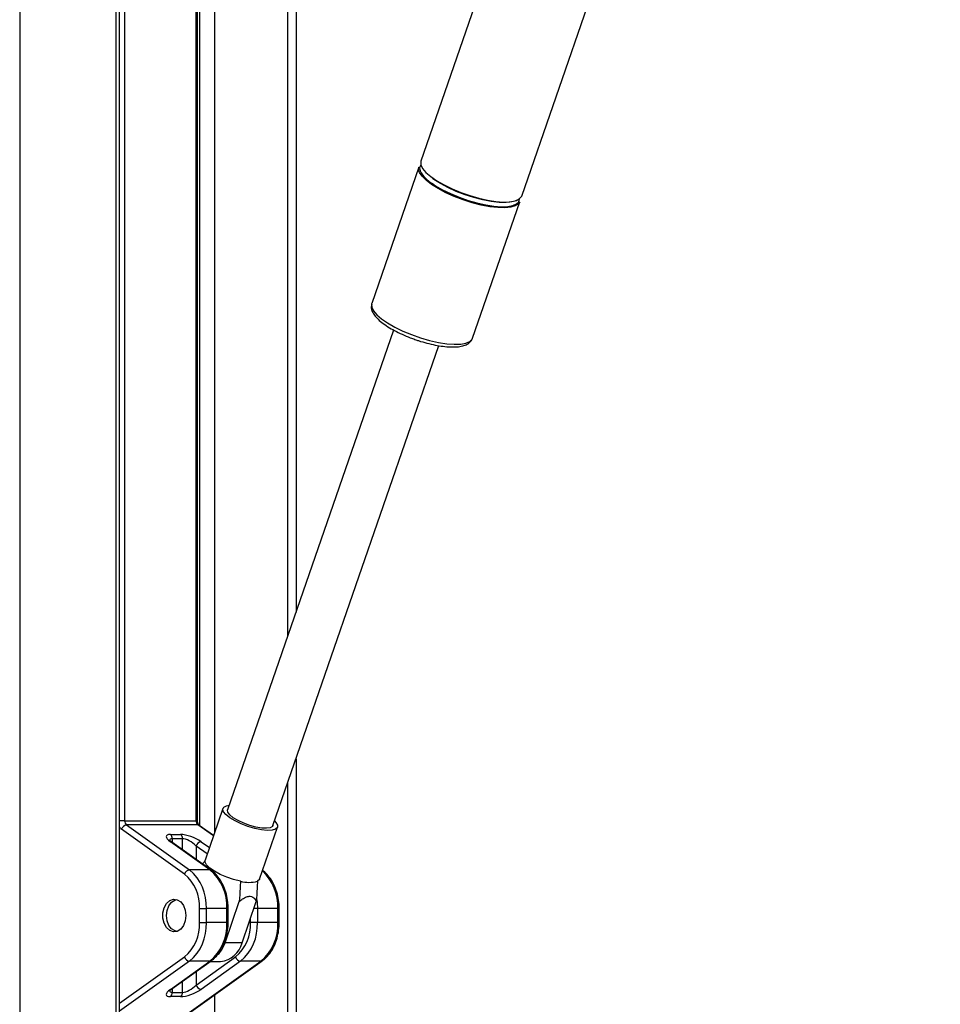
# Paper-space layout '2.5M DUO Surface Plate' of a CAD drawing. Header units: millimetres. Extents: x 20 to 18989, y 40 to 15016.
# Tile 39 of 109: x 6810 to 7193, y 7141 to 7550. Entities that reach past the tile are written whole.
import ezdxf

# ---------------------------------------------------------------- set-up
doc = ezdxf.new("R2010")
doc.units = ezdxf.units.MM

psp = doc.layouts.new('2.5M DUO Surface Plate')

# ---------------------------------------------------------------- linework, layer by layer
at = {"color": 8, "linetype": 'Continuous', "lineweight": 25, "ltscale": 2}
for p, q in [((6810.34, 7939.49), (6810.34, 2191.49)), ((6850.44, 6588.56), (6850.44, 7759.49)), ((6853.96, 7759.49), (6853.96, 7216.94)), ((6883.66, 7216.94), (6883.66, 7759.49)), ((6885.18, 7214.84), (6885.18, 7759.49)), ((6891.35, 7759.49), (6891.35, 7212.06)), ((6921.84, 7294), (6921.84, 7759.49)), ((6921.84, 6588.56), (6921.84, 7233.03)), ((6853.96, 7216.94), (6851.82, 7216.94)), ((6884.24, 7216.94), (6883.66, 7216.94)), ((6890.84, 7210.58), (6884.44, 7215.15)), ((6873.76, 7209.43), (6873.76, 7207.85)), ((6878, 7204.82), (6878, 7209.43)), ((6885.71, 7208.19), (6889.16, 7205.72)), ((6883.66, 7206.4), (6883.66, 7200.79)), ((6888.26, 7203.12), (6883.66, 7206.4)), ((6896.97, 7180.41), (6896.39, 7180.41)), ((6909.11, 7180.41), (6907.66, 7180.41)), ((6918.19, 7180.41), (6917.6, 7180.41)), ((6896.97, 7174.57), (6896.39, 7174.57)), ((6906.29, 7174.57), (6906.29, 7176.42)), ((6918.19, 7174.57), (6917.6, 7174.57)), ((6851.82, 7141), (6878.85, 7160.29)), ((6880.91, 7158.5), (6851.82, 7137.75)), ((6883.66, 7154.19), (6883.66, 7148.58)), ((6878, 7145.55), (6878, 7150.16)), ((6873.76, 7147.13), (6873.76, 7145.55)), ((6891.35, 7144.55), (6891.35, 6588.56))]:
    psp.add_line(p, q, dxfattribs=at)
at = {"color": 7, "linetype": 'Continuous', "lineweight": 25, "ltscale": 2}
for p, q in [((6851.82, 6588.56), (6851.82, 7759.49)), ((6884.24, 7216.94), (6884.24, 7759.49)), ((6925.18, 7759.49), (6925.18, 7303.68)), ((7051.38, 7706.06), (6977.1, 7491.16)), ((7018.96, 7476.69), (7091.18, 7685.6)), ((6976.26, 7488.75), (6956.65, 7432.01)), ((6982.45, 7483.58), (6981.86, 7484)), ((6998.52, 7417.53), (7018.13, 7474.27)), ((6956.65, 7432.01), (6956.61, 7431.9)), ((6965.73, 7420.98), (6896.74, 7221.4)), ((6915.57, 7214.89), (6984.56, 7414.48)), ((6925.18, 7242.71), (6925.18, 6588.56)), ((6894.81, 7222.06), (6887.36, 7200.5)), ((6853.96, 7216.94), (6883.66, 7216.94)), ((6854.74, 7215.15), (6880.91, 7196.48)), ((6884.44, 7215.15), (6854.74, 7215.15)), ((6890.9, 7210.75), (6884.96, 7214.99)), ((6878.85, 7194.7), (6852.69, 7213.37)), ((6872.98, 7211.22), (6877.22, 7211.22)), ((6910.04, 7192.66), (6917.49, 7214.22)), ((6889.39, 7196.48), (6872.98, 7208.19)), ((6889.92, 7196.32), (6873.51, 7208.03)), ((6878, 7209.43), (6873.76, 7209.43)), ((6889.39, 7196.48), (6880.91, 7196.48)), ((6895.67, 7166.17), (6901.61, 7183.36)), ((6902.74, 7166.17), (6908.68, 7183.36)), ((6885.07, 7180.41), (6887.9, 7180.41)), ((6885.07, 7174.57), (6885.07, 7180.41)), ((6887.9, 7180.41), (6887.9, 7174.57)), ((6896.39, 7180.41), (6887.9, 7180.41)), ((6896.39, 7174.57), (6896.39, 7180.41)), ((6896.97, 7174.57), (6896.97, 7180.41)), ((6909.11, 7180.41), (6909.11, 7174.57)), ((6917.6, 7180.41), (6909.11, 7180.41)), ((6917.6, 7174.57), (6917.6, 7180.41)), ((6918.19, 7174.57), (6918.19, 7180.41)), ((6885.07, 7174.57), (6887.9, 7174.57)), ((6896.39, 7174.57), (6887.9, 7174.57)), ((6909.11, 7174.57), (6906.29, 7174.57)), ((6917.6, 7174.57), (6909.11, 7174.57)), ((6902.74, 7166.17), (6895.67, 7166.17)), ((6871.57, 7130.65), (6910.6, 7158.5)), ((6872.61, 7131.18), (6911.13, 7158.66)), ((6872.98, 7146.79), (6889.39, 7158.5)), ((6873.51, 7146.95), (6889.92, 7158.66)), ((6889.39, 7158.5), (6880.91, 7158.5)), ((6883.66, 7148.58), (6900.07, 7160.29)), ((6902.12, 7158.5), (6885.71, 7146.79)), ((6889.45, 7158.32), (6893.85, 7158.32)), ((6910.6, 7158.5), (6902.12, 7158.5)), ((6873.76, 7145.55), (6878, 7145.55)), ((6877.22, 7143.77), (6872.98, 7143.77))]:
    psp.add_line(p, q, dxfattribs=at)
at = {"color": 7, "linetype": 'Continuous', "lineweight": 25, "ltscale": 2, "flags": 128}
for points in [[(6977.1, 7491.16), (6977.04, 7490.95), (6977.09, 7489.64), (6977.81, 7488.14), (6979.19, 7486.51), (6981.17, 7484.79), (6983.69, 7483.05), (6986.68, 7481.33), (6990.02, 7479.7), (6993.63, 7478.2), (6997.38, 7476.89), (7001.14, 7475.8), (7004.81, 7474.98), (7008.26, 7474.44), (7011.38, 7474.2), (7014.08, 7474.28), (7016.25, 7474.67), (7017.84, 7475.36), (7018.8, 7476.32), (7018.96, 7476.69)], [(6981.53, 7481.51), (6979.27, 7483.25), (6977.59, 7484.93), (6976.53, 7486.5), (6976.14, 7487.91), (6976.26, 7488.75)], [(7018.13, 7474.27), (7017.57, 7473.39), (7016.29, 7472.57), (7014.4, 7472.03), (7011.96, 7471.79), (7009.04, 7471.87), (7005.74, 7472.26), (7002.17, 7472.94), (6998.43, 7473.91), (6994.66, 7475.11), (6990.97, 7476.52), (6987.48, 7478.09), (6984.3, 7479.77), (6981.53, 7481.51)], [(6981.84, 7481.86), (6983.16, 7480.99), (6986.11, 7479.3), (6989.41, 7477.69), (6992.97, 7476.21), (6996.67, 7474.91), (7000.39, 7473.84), (7004.01, 7473.03), (7007.42, 7472.49), (7010.5, 7472.26), (7013.15, 7472.34), (7015.3, 7472.72), (7016.87, 7473.4), (7017.81, 7474.35), (7018.1, 7475.54), (7018.09, 7475.64)], [(7017.59, 7475.21), (7016.76, 7474.75), (7014.89, 7474.22), (7012.48, 7473.98), (7009.6, 7474.06), (7006.34, 7474.44), (7002.82, 7475.12), (6999.13, 7476.07), (6995.41, 7477.26), (6991.76, 7478.65), (6988.32, 7480.2), (6985.18, 7481.86), (6982.45, 7483.58)], [(6897.67, 7218.14), (6896.04, 7219.45), (6895.04, 7220.68), (6894.75, 7221.75), (6895.17, 7222.59), (6896.28, 7223.15), (6897.42, 7223.36)], [(6899.11, 7218.14), (6897.66, 7219.32), (6896.85, 7220.41), (6896.72, 7221.34), (6896.74, 7221.4)], [(6916.25, 7216.85), (6916.85, 7216.2), (6917.5, 7215.04), (6917.44, 7214.08), (6916.66, 7213.37), (6915.23, 7212.96), (6913.23, 7212.88), (6910.78, 7213.13), (6908.04, 7213.69), (6905.19, 7214.53), (6902.39, 7215.6), (6899.83, 7216.83), (6897.67, 7218.14)], [(6915.57, 7214.89), (6915.38, 7214.57), (6914.47, 7214.02), (6912.95, 7213.78), (6910.91, 7213.86), (6908.53, 7214.26), (6905.97, 7214.94), (6903.42, 7215.87), (6901.08, 7216.96), (6899.11, 7218.14)], [(6902.09, 7191.79), (6899.25, 7192.49), (6896.38, 7193.46), (6893.65, 7194.62), (6891.25, 7195.91), (6889.32, 7197.25), (6887.99, 7198.54), (6887.35, 7199.7), (6887.36, 7200.5)], [(6910.04, 7192.66), (6909.97, 7192.49), (6909.16, 7191.79)], [(6879.42, 7177.49), (6879.15, 7175.28), (6878.4, 7173.31), (6877.24, 7171.8), (6875.79, 7170.9), (6874.21, 7170.71), (6872.68, 7171.26), (6871.35, 7172.49), (6870.38, 7174.25), (6869.86, 7176.37), (6869.86, 7178.61), (6870.38, 7180.73), (6871.35, 7182.49), (6872.68, 7183.72), (6874.21, 7184.27), (6875.79, 7184.08), (6877.24, 7183.18), (6878.4, 7181.67), (6879.15, 7179.7), (6879.42, 7177.49)], [(6875.74, 7170.88), (6874.9, 7171.07), (6873.48, 7171.93), (6872.35, 7173.39), (6871.6, 7175.3), (6871.34, 7177.45), (6871.59, 7179.6), (6872.31, 7181.53), (6873.44, 7183.01)], [(6873.44, 7183.01), (6874.85, 7183.9), (6875.74, 7184.1)], [(6892.93, 7161.35), (6894.48, 7163.53), (6895.67, 7166.17)]]:
    psp.add_lwpolyline(points, dxfattribs=at)
at = {"color": 8, "linetype": 'Continuous', "lineweight": 25, "ltscale": 2, "flags": 128}
for points in [[(6956.61, 7431.9), (6956.59, 7431.8), (6956.64, 7430.49), (6957.37, 7428.99), (6958.74, 7427.36), (6960.72, 7425.64), (6963.24, 7423.9), (6966.23, 7422.18), (6969.58, 7420.55), (6973.18, 7419.05), (6976.93, 7417.74), (6980.7, 7416.65), (6984.36, 7415.83), (6987.81, 7415.29), (6990.94, 7415.05), (6993.63, 7415.13), (6995.8, 7415.52), (6997.39, 7416.2), (6998.35, 7417.16), (6998.52, 7417.53)], [(6908.86, 7183.99), (6908.99, 7182.89), (6909.11, 7180.41)]]:
    psp.add_lwpolyline(points, dxfattribs=at)
at = {"color": 7, "linetype": 'Continuous', "lineweight": 25, "ltscale": 4}
for centre, radius, start, end in [((6979.05, 7488.18), 2.51, 142.1934, 204.0739), ((6855.13, 7212.63), 2.55, 98.8127, 163.2656), ((6856.15, 7216.83), 2.19, 177.1818, 229.8605), ((6885.85, 7216.83), 2.19, 177.1818, 229.8605), ((6871.57, 7209.54), 2.19, 357.1734, 49.8744), ((6875.81, 7209.54), 2.19, 357.1734, 49.8744), ((6886.1, 7205.67), 2.55, 98.8174, 163.2607), ((6881.3, 7193.96), 2.55, 98.8125, 163.2658), ((6867.54, 7181.28), 17.55, 357.1751, 49.8693), ((6868.18, 7181.38), 19.75, 357.175, 49.8699), ((6876.66, 7181.38), 19.75, 357.175, 49.8699), ((6905.63, 7204.11), 12.82, 253.9868, 286.0132), ((6867.54, 7173.71), 17.55, 310.1294, 2.8254), ((6868.18, 7173.6), 19.75, 310.1301, 2.825), ((6876.66, 7173.6), 19.75, 310.1301, 2.825), ((6888.76, 7173.71), 17.55, 310.1294, 2.8254), ((6889.39, 7173.6), 19.75, 310.1301, 2.825), ((6897.88, 7173.6), 19.75, 310.1301, 2.825), ((6892.65, 7168.64), 10.39, 276.6257, 346.2512), ((6881.3, 7161.02), 2.55, 196.7294, 261.1847), ((6902.51, 7161.02), 2.55, 196.7294, 261.1847), ((6871.57, 7145.44), 2.19, 310.1357, 2.8221), ((6875.81, 7145.44), 2.19, 310.1357, 2.8221), ((6886.1, 7149.31), 2.55, 196.7348, 261.1796)]:
    psp.add_arc(centre, radius, start, end, dxfattribs=at)
at = {"color": 8, "linetype": 'Continuous', "lineweight": 25, "ltscale": 4}
for centre, radius, start, end in [((6989.03, 7493.86), 13.99, 208.6669, 239.0802), ((6884.46, 7214.28), 0.876, 55.0832, 91.5224), ((6854.61, 7215.98), 3.24, 210.8598, 233.6429), ((6873.01, 7207.32), 0.871, 54.9449, 91.6122), ((6889.41, 7195.61), 0.875, 55.097, 91.5282), ((6897.56, 7181.32), 20.06, 357.4018, 47.1447), ((6889.41, 7159.38), 0.876, 268.4825, 304.8907), ((6910.63, 7159.38), 0.876, 268.4831, 304.8901), ((6873.01, 7147.66), 0.871, 268.3878, 305.0551)]:
    psp.add_arc(centre, radius, start, end, dxfattribs=at)
at = {"color": 7, "linetype": 'Continuous', "lineweight": 25, "ltscale": 4}
for centre, major_axis, ratio, start_param, end_param in [((6877.22, 7208.19), (5.95, -2.39), 0.312033, 2.480791, 4.051587), ((6881.47, 7208.19), (5.95, -2.39), 0.312033, 0.909995, 2.480791), ((6880.83, 7206.4), (3.87, -2.62), 0.39272, 1.045407, 2.616204), ((6877.22, 7146.79), (5.95, 2.39), 0.312033, 2.231598, 3.802394), ((6881.47, 7146.79), (5.95, 2.39), 0.312033, 3.802394, 5.37319), ((6880.83, 7148.58), (3.87, 2.62), 0.39272, 3.666982, 5.237778)]:
    psp.add_ellipse(centre, major_axis=major_axis, ratio=ratio, start_param=start_param, end_param=end_param, dxfattribs=at)
at = {"color": 8, "linetype": 'Continuous', "lineweight": 25, "ltscale": 4}
for centre, major_axis, start_param, end_param in [((6876.59, 7206.4), (3.87, -2.62), 2.616204, 3.397344), ((6876.59, 7148.58), (3.87, 2.62), 2.886209, 3.666982)]:
    psp.add_ellipse(centre, major_axis=major_axis, ratio=0.39272, start_param=start_param, end_param=end_param, dxfattribs=at)
at = {"color": 7, "linetype": 'Continuous', "lineweight": 25, "ltscale": 2}
for points, knots in [([(9018.44, 7734.68), (9004.86, 7727.14), (8899.72, 7668.77), (8702.39, 7559.92), (8426.05, 7408.38), (7964.94, 7156.14), (7478.53, 6890.36), (7084.19, 6675.1), (6966.76, 6611)], [0, 0, 0, 0, 0.0199849, 0.1547416, 0.2894988, 0.424256, 0.8285467, 1, 1, 1, 1]), ([(6956.64, 7431.8), (6956.54, 7431.4), (6956.32, 7430.48), (6956.67, 7429.01), (6957.46, 7427.47), (6958.82, 7425.83), (6960.77, 7424.11), (6963.25, 7422.37), (6966.1, 7420.72), (6969.24, 7419.18), (6972.11, 7417.95), (6973.94, 7417.32), (6974.6, 7417.09)], [0, 0, 0, 0, 0.069319, 0.155659, 0.249972, 0.360052, 0.47917, 0.595924, 0.710409, 0.823597, 0.936102, 1, 1, 1, 1]), ([(6974.6, 7417.09), (6975.09, 7416.91), (6976.74, 7416.31), (6979.59, 7415.5), (6983.03, 7414.7), (6986.32, 7414.16), (6989.37, 7413.89), (6992.12, 7413.93), (6994.44, 7414.28), (6996.28, 7414.95), (6997.59, 7415.95), (6998.36, 7416.88), (6998.46, 7417.47), (6998.48, 7417.56)], [0, 0, 0, 0, 0.046831, 0.155594, 0.264513, 0.373862, 0.484035, 0.595685, 0.709957, 0.815179, 0.90384, 0.985246, 1, 1, 1, 1]), ([(6884.96, 7214.99), (6884.91, 7215.03), (6884.8, 7215.12), (6884.55, 7215.47), (6884.33, 7216.04), (6884.25, 7216.57), (6884.24, 7216.87), (6884.24, 7216.94)], [0, 0, 0, 0, 0.187561, 0.426588, 0.677948, 0.933511, 1, 1, 1, 1]), ([(6873.51, 7208.03), (6873.33, 7208.16), (6872.9, 7208.48), (6872.55, 7208.88), (6872.53, 7208.9), (6872.53, 7208.91)], [0, 0, 0, 0, 0.314909, 0.754095, 1, 1, 1, 1]), ([(6886.31, 7198.89), (6886.43, 7199.05), (6886.8, 7199.53), (6887.18, 7200.01), (6887.44, 7200.34)], [0, 0, 0, 0, 0.312634, 1, 1, 1, 1]), ([(6896.97, 7180.41), (6896.96, 7181.01), (6896.92, 7182.75), (6896.5, 7185.57), (6895.57, 7188.74), (6894.2, 7191.63), (6892.48, 7194.07), (6890.97, 7195.55), (6890.09, 7196.19), (6889.92, 7196.32)], [0, 0, 0, 0, 0.093482, 0.268214, 0.443482, 0.619256, 0.79548, 0.95912, 1, 1, 1, 1]), ([(6918.19, 7180.41), (6918.17, 7181.01), (6918.13, 7182.75), (6917.71, 7185.57), (6916.78, 7188.74), (6915.41, 7191.63), (6913.69, 7194.07), (6912.18, 7195.55), (6911.3, 7196.19), (6911.13, 7196.32)], [0, 0, 0, 0, 0.093482, 0.268214, 0.443482, 0.619256, 0.79548, 0.95912, 1, 1, 1, 1]), ([(6902.09, 7191.79), (6902.04, 7190.79), (6901.89, 7187.98), (6901.72, 7185.17), (6901.61, 7183.36)], [0, 0, 0, 0, 0.355144, 1, 1, 1, 1]), ([(6909.16, 7191.79), (6909.11, 7190.79), (6908.96, 7187.98), (6908.79, 7185.17), (6908.68, 7183.36)], [0, 0, 0, 0, 0.355144, 1, 1, 1, 1]), ([(6901.61, 7183.36), (6902.06, 7183.71), (6903.02, 7184.47), (6904.57, 7185.33), (6906.1, 7185.61), (6907.47, 7185.11), (6908.23, 7184.21), (6908.6, 7183.51), (6908.68, 7183.36)], [0, 0, 0, 0, 0.160411, 0.343897, 0.529303, 0.689127, 0.932105, 1, 1, 1, 1]), ([(6889.92, 7158.66), (6890.32, 7158.97), (6891.46, 7159.85), (6893.1, 7161.7), (6894.7, 7164.29), (6895.92, 7167.25), (6896.69, 7170.42), (6896.95, 7172.9), (6896.97, 7174.27), (6896.97, 7174.57)], [0, 0, 0, 0, 0.095783, 0.266864, 0.439455, 0.61344, 0.787913, 0.953643, 1, 1, 1, 1]), ([(6911.13, 7158.66), (6911.54, 7158.97), (6912.67, 7159.85), (6914.31, 7161.7), (6915.92, 7164.29), (6917.13, 7167.25), (6917.9, 7170.42), (6918.17, 7172.9), (6918.18, 7174.27), (6918.19, 7174.57)], [0, 0, 0, 0, 0.095783, 0.266864, 0.439455, 0.61344, 0.787913, 0.953643, 1, 1, 1, 1]), ([(6872.53, 7146.07), (6872.53, 7146.08), (6872.53, 7146.08), (6872.81, 7146.42), (6873.25, 7146.76), (6873.51, 7146.95)], [0, 0, 0, 0, 0.202978, 0.538075, 1, 1, 1, 1]), ([(6938.01, 6611), (7144.91, 6723.86), (7472.34, 6902.46), (7799.91, 7081.23), (7920.49, 7147.03)], [0, 0, 0, 0, 0.631887, 1, 1, 1, 1])]:
    psp.add_open_spline(points, degree=3, knots=knots, dxfattribs=at)

doc.saveas('drawing.dxf')
